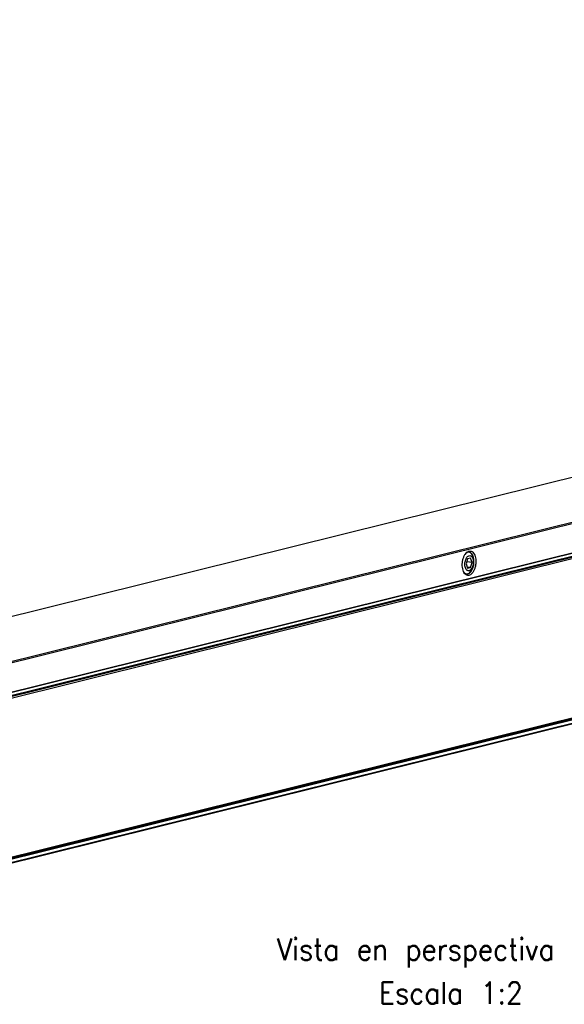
# Model space of a CAD drawing. Header units: inches. Extents: x -381 to 1766, y -418 to 176.
# Tile 11 of 19: x 138 to 188, y -354 to -263. Entities that reach past the tile are written whole.
import ezdxf

# ---------------------------------------------------------------- set-up
doc = ezdxf.new("R2010")
doc.units = ezdxf.units.IN
doc.layers.add('1', color=7, linetype='Continuous')
doc.styles.add('CONVERTER_12', font='txt.shx', dxfattribs={"width": 0.9})

# ---------------------------------------------------------------- blocks, each defined once
blk = doc.blocks.new('PERFIL_SV_870__39', base_point=(184.4, -700.6))
at = {"color": 7, "linetype": 'Continuous'}
for p, q in [((735.05, -536.32), (197.7, -669.77)), ((199.98, -669.32), (737.33, -535.87)), ((200.2, -669.53), (737.55, -536.08)), ((199.48, -699.26), (736.83, -565.81)), ((736.87, -565.79), (199.52, -699.24)), ((200.12, -698.9), (737.47, -565.45)), ((737.55, -565.29), (200.2, -698.74)), ((197.96, -700.36), (735.32, -566.91)), ((198.08, -700.18), (735.43, -566.73))]:
    blk.add_line(p, q, dxfattribs=at)
blk = doc.blocks.new('SOPORTE_SV_870__41', base_point=(176.31, -699.24))
at = {"color": 7, "linetype": 'Continuous'}
for p, q in [((714.88, -526.82), (176.42, -660.54)), ((714.93, -526.82), (176.47, -660.54)), ((199.48, -663.05), (460.15, -598.31)), ((460.32, -598.53), (199.65, -663.26)), ((460.2, -604.03), (199.53, -668.77)), ((199.65, -668.59), (460.32, -603.85)), ((358.22, -624.4), (357.83, -624.63)), ((358.15, -625.61), (357.87, -626.53)), ((358.7, -625.47), (358.15, -625.61)), ((358.98, -626.26), (358.7, -625.47)), ((357.87, -626.53), (358.15, -627.32)), ((358.98, -626.26), (357.99, -626.15)), ((358.7, -627.18), (358.08, -627.11)), ((358.15, -627.32), (358.7, -627.18)), ((358.7, -627.18), (358.98, -626.26))]:
    blk.add_line(p, q, dxfattribs=at)
for points, knots in [([(358.67, -624.16), (358.56, -624.16), (358.32, -624.17), (358, -624.4), (357.71, -624.73), (357.47, -625.17), (357.29, -625.69), (357.19, -626.26), (357.17, -626.84), (357.23, -627.39), (357.37, -627.87), (357.57, -628.26), (357.85, -628.54), (358.18, -628.66), (358.53, -628.61), (358.85, -628.4), (359.14, -628.06), (359.38, -627.62), (359.55, -627.1), (359.66, -626.53), (359.68, -625.95), (359.62, -625.41), (359.48, -624.92), (359.27, -624.54), (359, -624.25), (358.77, -624.19), (358.67, -624.16)], [0, 0, 0, 0, 0.326357, 0.697716, 1.136225, 1.641285, 2.197585, 2.781424, 3.365262, 3.921562, 4.426622, 4.865131, 5.23649, 5.562847, 5.889205, 6.260563, 6.699072, 7.204133, 7.760432, 8.344271, 8.928109, 9.484409, 9.989469, 10.427979, 10.799337, 11.125694, 11.125694, 11.125694, 11.125694]), ([(358.58, -625.01), (358.5, -625.02), (358.34, -625.02), (358.12, -625.19), (357.93, -625.43), (357.79, -625.75), (357.69, -626.12), (357.65, -626.51), (357.66, -626.89), (357.74, -627.23), (357.87, -627.51), (358.05, -627.71), (358.27, -627.8), (358.51, -627.76), (358.73, -627.6), (358.91, -627.36), (359.06, -627.04), (359.16, -626.67), (359.2, -626.28), (359.19, -625.91), (359.11, -625.56), (358.98, -625.28), (358.8, -625.08), (358.65, -625.03), (358.58, -625.01)], [0, 0, 0, 0, 0.22123, 0.477746, 0.78461, 1.138204, 1.523685, 1.920397, 2.305877, 2.659472, 2.966335, 3.222852, 3.444082, 3.665311, 3.921828, 4.228691, 4.582286, 4.967767, 5.364478, 5.749959, 6.103554, 6.410417, 6.666934, 6.888163, 6.888163, 6.888163, 6.888163]), ([(359, -627.57), (359.05, -627.44), (359.17, -627.17), (359.28, -626.72), (359.33, -626.26), (359.32, -625.8), (359.25, -625.38), (359.13, -625), (358.95, -624.7), (358.74, -624.48), (358.48, -624.37), (358.3, -624.39), (358.22, -624.4)], [0, 0, 0, 0, 0.434904, 0.896042, 1.366192, 1.827161, 2.261744, 2.655833, 3.000991, 3.298035, 3.561365, 3.819389, 3.819389, 3.819389, 3.819389]), ([(359.24, -626.09), (359.23, -625.96), (359.23, -625.72), (359.16, -625.36), (359.06, -625.05), (358.93, -624.78), (358.76, -624.57), (358.62, -624.48), (358.56, -624.44)], [0, 0, 0, 0, 0.380188, 0.740183, 1.071987, 1.370321, 1.63402, 1.867808, 1.867808, 1.867808, 1.867808]), ([(357.43, -627.96), (357.5, -628.05), (357.63, -628.23), (357.92, -628.37), (358.23, -628.37), (358.53, -628.21), (358.8, -627.94), (358.93, -627.7), (359, -627.57)], [0, 0, 0, 0, 0.343833, 0.640657, 0.926554, 1.244084, 1.618592, 2.053864, 2.053864, 2.053864, 2.053864]), ([(358.13, -628.34), (358.23, -628.3), (358.45, -628.21), (358.71, -627.93), (358.93, -627.56), (359.1, -627.11), (359.22, -626.61), (359.23, -626.26), (359.24, -626.09)], [0, 0, 0, 0, 0.317533, 0.692042, 1.127318, 1.612357, 2.127508, 2.648802, 2.648802, 2.648802, 2.648802])]:
    blk.add_open_spline(points, degree=3, knots=knots, dxfattribs=at)
blk = doc.blocks.new('REGLA_SV_870__42', base_point=(176.31, -722.57))
for name, p in [('SOPORTE_SV_870__41', (176.31, -699.24)), ('PERFIL_SV_870__39', (184.4, -700.6))]:
    blk.add_blockref(name, p)
blk = doc.blocks.new('Alzado4', base_point=(277.72, -669.2))
blk.add_blockref('REGLA_SV_870__42', (176.31, -722.57))
at = {"layer": '1', "color": 2, "insert": (347.07, -695.14), "char_height": 4, "attachment_point": 2, "line_spacing_factor": 1.20048, "style": 'CONVERTER_12'}
blk.add_mtext(' Vista en perspectiva\\P     Escala 1:2', dxfattribs=at)

msp = doc.modelspace()

# ---------------------------------------------------------------- block references
at = {"xscale": 0.5, "yscale": 0.5, "zscale": 0.5}
msp.add_blockref('Alzado4', (138.86, -334.601), dxfattribs=at)

doc.saveas('drawing.dxf')
